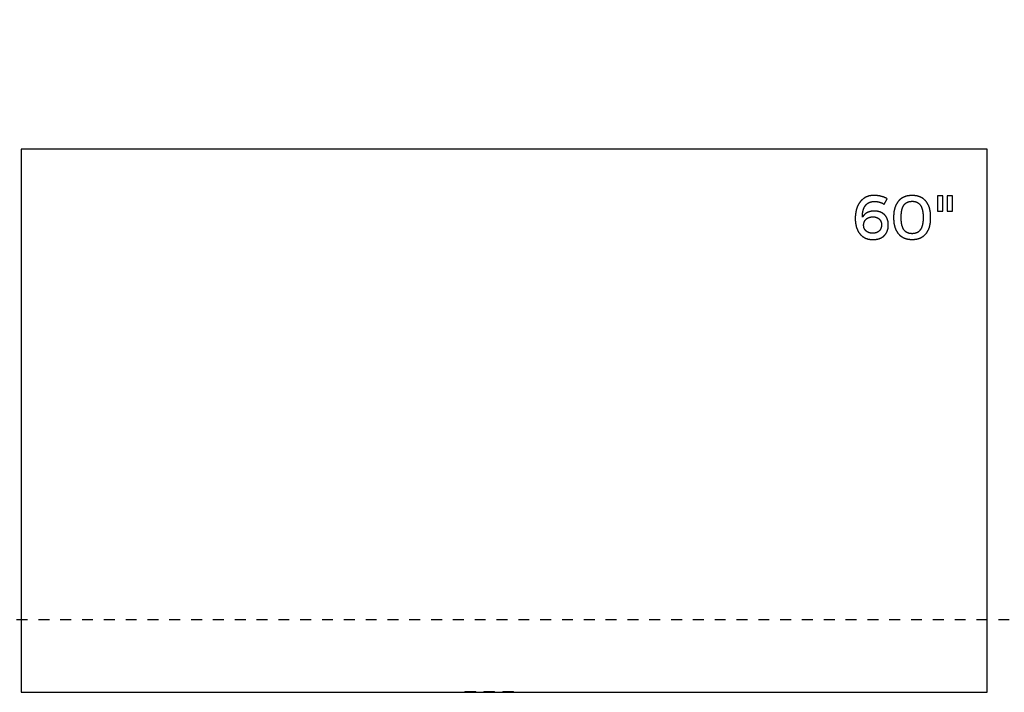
# Model space of a CAD drawing. Extents: x 11880 to 25577, y 6756 to 10446.
# Tile 25 of 87: x 16438 to 17792, y 7676 to 8601. Entities that reach past the tile are written whole.
import ezdxf

# ---------------------------------------------------------------- set-up
doc = ezdxf.new("R2010")
doc.units = 0
doc.header["$MEASUREMENT"] = 0
doc.linetypes.add('HIDDEN', pattern=[30, 15, -15])
doc.layers.add('HAIRLINE', color=178, linetype='CONTINUOUS')
doc.layers.add('HIDDEN', color=178, linetype='HIDDEN')

msp = doc.modelspace()

# ---------------------------------------------------------------- linework, layer by layer
at = {"layer": 'HAIRLINE'}
for points in [[(16440.6, 7675.7), (17768.6, 7675.7), (17768.6, 8422.7), (16440.6, 8422.7)], [(17613.3, 8359.1), (17612.9, 8359.1), (17612.6, 8359.1), (17612.2, 8359.1), (17611.9, 8359.1), (17611.5, 8359.1), (17611.1, 8359.1), (17610.8, 8359), (17610.4, 8359), (17610.1, 8359), (17609.7, 8358.9), (17609.4, 8358.9), (17609, 8358.8), (17608.7, 8358.8), (17608.3, 8358.7), (17608, 8358.6), (17607.7, 8358.6), (17607.3, 8358.5), (17607, 8358.4), (17606.7, 8358.3), (17606.3, 8358.3), (17606, 8358.2), (17605.7, 8358.1), (17605.4, 8358), (17605, 8357.9), (17604.7, 8357.8), (17604.4, 8357.6), (17604.1, 8357.5), (17603.8, 8357.4), (17603.5, 8357.3), (17603.2, 8357.2), (17602.9, 8357), (17602.6, 8356.9), (17602.3, 8356.8), (17602, 8356.6), (17601.7, 8356.5), (17601.4, 8356.3), (17601.1, 8356.2), (17600.8, 8356), (17600.6, 8355.8), (17600.3, 8355.7), (17600, 8355.5), (17599.7, 8355.3), (17599.5, 8355.1), (17599.2, 8355), (17598.9, 8354.8), (17598.7, 8354.6), (17598.4, 8354.4), (17598.2, 8354.2), (17597.9, 8354), (17597.7, 8353.8), (17597.4, 8353.6), (17597.2, 8353.3), (17596.9, 8353.1), (17596.7, 8352.9), (17596.4, 8352.7), (17596.2, 8352.5), (17596, 8352.2), (17595.7, 8352), (17595.5, 8351.8), (17595.3, 8351.5), (17595.1, 8351.3), (17594.9, 8351), (17594.6, 8350.8), (17594.4, 8350.5), (17594.2, 8350.2), (17594, 8350), (17593.8, 8349.7), (17593.6, 8349.4), (17593.4, 8349.2), (17593.2, 8348.9), (17593, 8348.6), (17592.8, 8348.3), (17592.7, 8348), (17592.5, 8347.7), (17592.3, 8347.4), (17592.1, 8347.2), (17591.9, 8346.8), (17591.8, 8346.5), (17591.6, 8346.2), (17591.4, 8345.9), (17591.3, 8345.6), (17591.1, 8345.3), (17591, 8345), (17590.8, 8344.7), (17590.7, 8344.3), (17590.5, 8344), (17590.4, 8343.7), (17590.2, 8343.3), (17590.1, 8343), (17590, 8342.6), (17589.8, 8342.3), (17589.7, 8341.9), (17589.6, 8341.6), (17589.5, 8341.2), (17589.4, 8340.9), (17589.2, 8340.5), (17589.1, 8340.2), (17589, 8339.8), (17588.9, 8339.4), (17588.8, 8339.1), (17588.7, 8338.7), (17588.6, 8338.3), (17588.6, 8337.9), (17588.5, 8337.5), (17588.4, 8337.1), (17588.3, 8336.8), (17588.2, 8336.4), (17588.2, 8336), (17588.1, 8335.6), (17588, 8335.2), (17588, 8334.8), (17587.9, 8334.4), (17587.8, 8334), (17587.8, 8333.5), (17587.7, 8333.1), (17587.7, 8332.7), (17587.7, 8332.3), (17587.6, 8331.9), (17587.6, 8331.5), (17587.6, 8331), (17587.5, 8330.6), (17587.5, 8330.2), (17587.5, 8329.7), (17587.5, 8329.3), (17587.5, 8328.9), (17587.4, 8328.4), (17587.4, 8328), (17587.4, 8327.5), (17587.4, 8327.1), (17587.4, 8326.7), (17587.4, 8326.2), (17587.5, 8325.8), (17587.5, 8325.4), (17587.5, 8325), (17587.5, 8324.6), (17587.5, 8324.2), (17587.6, 8323.7), (17587.6, 8323.3), (17587.6, 8322.9), (17587.7, 8322.5), (17587.7, 8322.1), (17587.8, 8321.8), (17587.8, 8321.4), (17587.9, 8321), (17587.9, 8320.6), (17588, 8320.2), (17588, 8319.8), (17588.1, 8319.5), (17588.2, 8319.1), (17588.2, 8318.7), (17588.3, 8318.3), (17588.4, 8318), (17588.5, 8317.6), (17588.6, 8317.3), (17588.6, 8316.9), (17588.7, 8316.6), (17588.8, 8316.2), (17588.9, 8315.9), (17589, 8315.5), (17589.1, 8315.2), (17589.2, 8314.8), (17589.3, 8314.5), (17589.4, 8314.2), (17589.6, 8313.9), (17589.7, 8313.5), (17589.8, 8313.2), (17589.9, 8312.9), (17590, 8312.6), (17590.2, 8312.3), (17590.3, 8312), (17590.4, 8311.6), (17590.6, 8311.3), (17590.7, 8311), (17590.9, 8310.8), (17591, 8310.5), (17591.2, 8310.2), (17591.3, 8309.9), (17591.5, 8309.6), (17591.6, 8309.3), (17591.8, 8309), (17592, 8308.8), (17592.1, 8308.5), (17592.3, 8308.2), (17592.5, 8308), (17592.6, 8307.7), (17592.8, 8307.5), (17593, 8307.2), (17593.2, 8307), (17593.4, 8306.7), (17593.6, 8306.5), (17593.8, 8306.2), (17594, 8306), (17594.2, 8305.8), (17594.4, 8305.5), (17594.6, 8305.3), (17594.8, 8305.1), (17595, 8304.9), (17595.2, 8304.6), (17595.4, 8304.4), (17595.6, 8304.2), (17595.8, 8304), (17596.1, 8303.8), (17596.3, 8303.6), (17596.5, 8303.4), (17596.8, 8303.2), (17597, 8303), (17597.2, 8302.9), (17597.5, 8302.7), (17597.7, 8302.5), (17598, 8302.3), (17598.2, 8302.2), (17598.4, 8302), (17598.7, 8301.8), (17599, 8301.7), (17599.2, 8301.5), (17599.5, 8301.4), (17599.7, 8301.2), (17600, 8301.1), (17600.3, 8300.9), (17600.5, 8300.8), (17600.8, 8300.6), (17601.1, 8300.5), (17601.4, 8300.4), (17601.6, 8300.3), (17601.9, 8300.1), (17602.2, 8300), (17602.5, 8299.9), (17602.8, 8299.8), (17603.1, 8299.7), (17603.4, 8299.6), (17603.7, 8299.5), (17604, 8299.4), (17604.3, 8299.3), (17604.6, 8299.2), (17604.9, 8299.1), (17605.2, 8299.1), (17605.5, 8299), (17605.8, 8298.9), (17606.1, 8298.9), (17606.5, 8298.8), (17606.8, 8298.7), (17607.1, 8298.7), (17607.4, 8298.6), (17607.8, 8298.6), (17608.1, 8298.5), (17608.4, 8298.5), (17608.8, 8298.4), (17609.1, 8298.4), (17609.4, 8298.4), (17609.8, 8298.4), (17610.1, 8298.3), (17610.5, 8298.3), (17610.8, 8298.3), (17611.2, 8298.3), (17611.5, 8298.3), (17611.9, 8298.3), (17612.2, 8298.3), (17612.5, 8298.3), (17612.8, 8298.3), (17613, 8298.3), (17613.3, 8298.3), (17613.6, 8298.3), (17613.9, 8298.4), (17614.2, 8298.4), (17614.5, 8298.4), (17614.8, 8298.4), (17615.1, 8298.5), (17615.3, 8298.5), (17615.6, 8298.5), (17615.9, 8298.6), (17616.2, 8298.6), (17616.4, 8298.6), (17616.7, 8298.7), (17617, 8298.7), (17617.2, 8298.8), (17617.5, 8298.8), (17617.8, 8298.9), (17618, 8299), (17618.3, 8299), (17618.6, 8299.1), (17618.8, 8299.2), (17619.1, 8299.2), (17619.3, 8299.3), (17619.6, 8299.4), (17619.8, 8299.4), (17620.1, 8299.5), (17620.3, 8299.6), (17620.5, 8299.7), (17620.8, 8299.8), (17621, 8299.9), (17621.3, 8300), (17621.5, 8300.1), (17621.7, 8300.2), (17622, 8300.3), (17622.2, 8300.4), (17622.4, 8300.5), (17622.6, 8300.6), (17622.9, 8300.7), (17623.1, 8300.8), (17623.3, 8300.9), (17623.5, 8301), (17623.7, 8301.1), (17623.9, 8301.3), (17624.1, 8301.4), (17624.4, 8301.5), (17624.6, 8301.6), (17624.8, 8301.8), (17625, 8301.9), (17625.2, 8302), (17625.4, 8302.2), (17625.6, 8302.3), (17625.7, 8302.5), (17625.9, 8302.6), (17626.1, 8302.8), (17626.3, 8302.9), (17626.5, 8303.1), (17626.7, 8303.2), (17626.8, 8303.4), (17627, 8303.5), (17627.2, 8303.7), (17627.4, 8303.9), (17627.5, 8304), (17627.7, 8304.2), (17627.9, 8304.4), (17628, 8304.5), (17628.2, 8304.7), (17628.3, 8304.9), (17628.5, 8305.1), (17628.6, 8305.3), (17628.8, 8305.4), (17628.9, 8305.6), (17629.1, 8305.8), (17629.2, 8306), (17629.4, 8306.2), (17629.5, 8306.4), (17629.6, 8306.6), (17629.8, 8306.8), (17629.9, 8307), (17630, 8307.2), (17630.2, 8307.4), (17630.3, 8307.6), (17630.4, 8307.8), (17630.5, 8308), (17630.6, 8308.3), (17630.7, 8308.5), (17630.9, 8308.7), (17631, 8308.9), (17631.1, 8309.1), (17631.2, 8309.4), (17631.3, 8309.6), (17631.4, 8309.8), (17631.4, 8310), (17631.5, 8310.3), (17631.6, 8310.5), (17631.7, 8310.7), (17631.8, 8311), (17631.9, 8311.2), (17632, 8311.5), (17632, 8311.7), (17632.1, 8312), (17632.2, 8312.2), (17632.2, 8312.5), (17632.3, 8312.7), (17632.4, 8313), (17632.4, 8313.2), (17632.5, 8313.5), (17632.5, 8313.7), (17632.6, 8314), (17632.6, 8314.3), (17632.7, 8314.5), (17632.7, 8314.8), (17632.7, 8315.1), (17632.8, 8315.3), (17632.8, 8315.6), (17632.8, 8315.9), (17632.9, 8316.2), (17632.9, 8316.4), (17632.9, 8316.7), (17632.9, 8317), (17632.9, 8317.3), (17632.9, 8317.6), (17632.9, 8317.9), (17632.9, 8318.1), (17632.9, 8318.4), (17632.9, 8318.7), (17632.9, 8319), (17632.9, 8319.2), (17632.9, 8319.5), (17632.9, 8319.8), (17632.9, 8320), (17632.9, 8320.3), (17632.9, 8320.6), (17632.8, 8320.8), (17632.8, 8321.1), (17632.8, 8321.3), (17632.8, 8321.6), (17632.7, 8321.9), (17632.7, 8322.1), (17632.7, 8322.4), (17632.6, 8322.6), (17632.6, 8322.8), (17632.5, 8323.1), (17632.5, 8323.3), (17632.4, 8323.6), (17632.4, 8323.8), (17632.3, 8324.1), (17632.3, 8324.3), (17632.2, 8324.5), (17632.1, 8324.8), (17632.1, 8325), (17632, 8325.2), (17631.9, 8325.4), (17631.9, 8325.7), (17631.8, 8325.9), (17631.7, 8326.1), (17631.6, 8326.3), (17631.5, 8326.6), (17631.5, 8326.8), (17631.4, 8327), (17631.3, 8327.2), (17631.2, 8327.4), (17631.1, 8327.6), (17631, 8327.8), (17630.9, 8328), (17630.8, 8328.2), (17630.7, 8328.4), (17630.6, 8328.6), (17630.5, 8328.8), (17630.4, 8329), (17630.2, 8329.2), (17630.1, 8329.4), (17630, 8329.6), (17629.9, 8329.8), (17629.8, 8330), (17629.6, 8330.2), (17629.5, 8330.3), (17629.4, 8330.5), (17629.3, 8330.7), (17629.1, 8330.9), (17629, 8331), (17628.8, 8331.2), (17628.7, 8331.4), (17628.6, 8331.6), (17628.4, 8331.7), (17628.3, 8331.9), (17628.1, 8332), (17628, 8332.2), (17627.8, 8332.4), (17627.6, 8332.5), (17627.5, 8332.7), (17627.3, 8332.8), (17627.2, 8333), (17627, 8333.1), (17626.8, 8333.3), (17626.7, 8333.4), (17626.5, 8333.5), (17626.3, 8333.7), (17626.1, 8333.8), (17626, 8333.9), (17625.8, 8334.1), (17625.6, 8334.2), (17625.4, 8334.3), (17625.2, 8334.5), (17625, 8334.6), (17624.8, 8334.7), (17624.7, 8334.8), (17624.5, 8334.9), (17624.3, 8335), (17624.1, 8335.1), (17623.9, 8335.3), (17623.7, 8335.4), (17623.5, 8335.5), (17623.2, 8335.6), (17623, 8335.7), (17622.8, 8335.8), (17622.6, 8335.9), (17622.4, 8335.9), (17622.2, 8336), (17622, 8336.1), (17621.7, 8336.2), (17621.5, 8336.3), (17621.3, 8336.4), (17621.1, 8336.4), (17620.8, 8336.5), (17620.6, 8336.6), (17620.4, 8336.7), (17620.1, 8336.7), (17619.9, 8336.8), (17619.7, 8336.8), (17619.4, 8336.9), (17619.2, 8337), (17618.9, 8337), (17618.7, 8337.1), (17618.4, 8337.1), (17618.2, 8337.2), (17617.9, 8337.2), (17617.7, 8337.2), (17617.4, 8337.3), (17617.2, 8337.3), (17616.9, 8337.4), (17616.7, 8337.4), (17616.4, 8337.4), (17616.1, 8337.4), (17615.9, 8337.5), (17615.6, 8337.5), (17615.3, 8337.5), (17615, 8337.5), (17614.8, 8337.5), (17614.5, 8337.5), (17614.2, 8337.5), (17613.9, 8337.5), (17613.7, 8337.5), (17613.3, 8337.5), (17613, 8337.5), (17612.6, 8337.5), (17612.3, 8337.5), (17611.9, 8337.5), (17611.6, 8337.5), (17611.3, 8337.4), (17610.9, 8337.4), (17610.6, 8337.4), (17610.3, 8337.3), (17609.9, 8337.3), (17609.6, 8337.2), (17609.3, 8337.2), (17609, 8337.1), (17608.7, 8337.1), (17608.4, 8337), (17608.1, 8336.9), (17607.8, 8336.9), (17607.5, 8336.8), (17607.2, 8336.7), (17606.9, 8336.6), (17606.6, 8336.5), (17606.3, 8336.4), (17606, 8336.3), (17605.7, 8336.2), (17605.4, 8336.1), (17605.2, 8336), (17604.9, 8335.9), (17604.6, 8335.8), (17604.4, 8335.7), (17604.1, 8335.5), (17603.8, 8335.4), (17603.6, 8335.3), (17603.3, 8335.1), (17603.1, 8335), (17602.8, 8334.8), (17602.6, 8334.7), (17602.3, 8334.5), (17602.1, 8334.4), (17601.9, 8334.2), (17601.6, 8334), (17601.4, 8333.9), (17601.2, 8333.7), (17601, 8333.5), (17600.8, 8333.3), (17600.5, 8333.1), (17600.3, 8332.9), (17600.1, 8332.7), (17599.9, 8332.5), (17599.7, 8332.3), (17599.5, 8332.1), (17599.3, 8331.9), (17599.1, 8331.7), (17599, 8331.5), (17598.8, 8331.3), (17598.6, 8331), (17598.4, 8330.8), (17598.2, 8330.6), (17598.1, 8330.3), (17597.9, 8330.1), (17597.8, 8329.8), (17597.6, 8329.6), (17597.4, 8329.3), (17597.3, 8329.1), (17597.3, 8329.4), (17597.3, 8329.7), (17597.3, 8330), (17597.3, 8330.3), (17597.3, 8330.6), (17597.3, 8330.9), (17597.3, 8331.1), (17597.3, 8331.4), (17597.3, 8331.7), (17597.3, 8332), (17597.3, 8332.3), (17597.3, 8332.6), (17597.4, 8332.9), (17597.4, 8333.2), (17597.4, 8333.4), (17597.4, 8333.7), (17597.5, 8334), (17597.5, 8334.3), (17597.5, 8334.5), (17597.6, 8334.8), (17597.6, 8335.1), (17597.6, 8335.3), (17597.7, 8335.6), (17597.7, 8335.9), (17597.8, 8336.1), (17597.8, 8336.4), (17597.8, 8336.6), (17597.9, 8336.9), (17597.9, 8337.2), (17598, 8337.4), (17598.1, 8337.7), (17598.1, 8337.9), (17598.2, 8338.2), (17598.2, 8338.4), (17598.3, 8338.6), (17598.4, 8338.9), (17598.4, 8339.1), (17598.5, 8339.4), (17598.6, 8339.6), (17598.7, 8339.8), (17598.7, 8340.1), (17598.8, 8340.3), (17598.9, 8340.5), (17599, 8340.7), (17599.1, 8341), (17599.2, 8341.2), (17599.3, 8341.4), (17599.4, 8341.6), (17599.5, 8341.8), (17599.5, 8342), (17599.6, 8342.2), (17599.8, 8342.5), (17599.9, 8342.7), (17600, 8342.9), (17600.1, 8343.1), (17600.2, 8343.3), (17600.3, 8343.5), (17600.4, 8343.6), (17600.5, 8343.8), (17600.6, 8344), (17600.8, 8344.2), (17600.9, 8344.4), (17601, 8344.6), (17601.1, 8344.8), (17601.3, 8344.9), (17601.4, 8345.1), (17601.5, 8345.3), (17601.7, 8345.5), (17601.8, 8345.6), (17602, 8345.8), (17602.1, 8345.9), (17602.3, 8346.1), (17602.4, 8346.3), (17602.6, 8346.4), (17602.7, 8346.6), (17602.9, 8346.7), (17603, 8346.9), (17603.2, 8347), (17603.3, 8347.2), (17603.5, 8347.3), (17603.7, 8347.4), (17603.8, 8347.6), (17604, 8347.7), (17604.2, 8347.8), (17604.4, 8348), (17604.5, 8348.1), (17604.7, 8348.2), (17604.9, 8348.3), (17605.1, 8348.4), (17605.3, 8348.6), (17605.5, 8348.7), (17605.6, 8348.8), (17605.8, 8348.9), (17606, 8349), (17606.2, 8349.1), (17606.4, 8349.2), (17606.6, 8349.3), (17606.8, 8349.4), (17607, 8349.5), (17607.2, 8349.5), (17607.5, 8349.6), (17607.7, 8349.7), (17607.9, 8349.8), (17608.1, 8349.9), (17608.3, 8349.9), (17608.5, 8350), (17608.8, 8350.1), (17609, 8350.1), (17609.2, 8350.2), (17609.5, 8350.2), (17609.7, 8350.3), (17609.9, 8350.3), (17610.2, 8350.4), (17610.4, 8350.4), (17610.6, 8350.5), (17610.9, 8350.5), (17611.1, 8350.6), (17611.4, 8350.6), (17611.6, 8350.6), (17611.9, 8350.6), (17612.1, 8350.7), (17612.4, 8350.7), (17612.7, 8350.7), (17612.9, 8350.7), (17613.2, 8350.7), (17613.5, 8350.7), (17613.7, 8350.7), (17614, 8350.7), (17614.4, 8350.7), (17614.9, 8350.7), (17615.3, 8350.7), (17615.7, 8350.7), (17616.2, 8350.6), (17616.6, 8350.6), (17617, 8350.6), (17617.5, 8350.5), (17617.9, 8350.4), (17618.4, 8350.4), (17618.8, 8350.3), (17619.2, 8350.2), (17619.7, 8350.1), (17620.1, 8350), (17620.5, 8349.9), (17621, 8349.8), (17621.4, 8349.6), (17621.8, 8349.5), (17622.2, 8349.4), (17622.7, 8349.2), (17623.1, 8349.1), (17623.5, 8348.9), (17623.9, 8348.7), (17624.1, 8348.7), (17624.3, 8348.6), (17624.5, 8348.5), (17624.7, 8348.4), (17624.9, 8348.3), (17625.1, 8348.2), (17625.3, 8348.1), (17625.5, 8348), (17625.7, 8347.9), (17625.8, 8347.8), (17626, 8347.7), (17626.2, 8347.6), (17626.4, 8347.5), (17626.6, 8347.4), (17626.8, 8347.3), (17626.9, 8347.2), (17627.1, 8347.1), (17627.3, 8347), (17631.2, 8354.6), (17631, 8354.7), (17630.8, 8354.9), (17630.5, 8355), (17630.3, 8355.1), (17630, 8355.2), (17629.8, 8355.4), (17629.6, 8355.5), (17629.3, 8355.6), (17629.1, 8355.7), (17628.8, 8355.8), (17628.5, 8355.9), (17628.3, 8356), (17628, 8356.2), (17627.7, 8356.3), (17627.5, 8356.4), (17627.2, 8356.5), (17626.9, 8356.6), (17626.7, 8356.7), (17626.4, 8356.8), (17626.1, 8356.9), (17625.8, 8357), (17625.5, 8357.1), (17625.3, 8357.2), (17625, 8357.2), (17624.7, 8357.3), (17624.4, 8357.4), (17624.1, 8357.5), (17623.8, 8357.6), (17623.5, 8357.7), (17623.2, 8357.8), (17623, 8357.8), (17622.7, 8357.9), (17622.4, 8358), (17622.1, 8358), (17621.8, 8358.1), (17621.5, 8358.2), (17621.2, 8358.3), (17620.9, 8358.3), (17620.6, 8358.4), (17620.3, 8358.4), (17620, 8358.5), (17619.7, 8358.5), (17619.4, 8358.6), (17619.1, 8358.6), (17618.8, 8358.7), (17618.5, 8358.7), (17618.2, 8358.8), (17617.9, 8358.8), (17617.6, 8358.9), (17617.3, 8358.9), (17617, 8358.9), (17616.8, 8359), (17616.5, 8359), (17616.2, 8359), (17615.9, 8359), (17615.6, 8359.1), (17615.3, 8359.1), (17615, 8359.1), (17614.7, 8359.1), (17614.4, 8359.1), (17614.2, 8359.1), (17613.9, 8359.1), (17613.6, 8359.1)], [(17665.7, 8359), (17665.3, 8359), (17664.9, 8359), (17664.5, 8359), (17664.2, 8358.9), (17663.8, 8358.9), (17663.4, 8358.9), (17663.1, 8358.9), (17662.7, 8358.9), (17662.3, 8358.8), (17662, 8358.8), (17661.6, 8358.7), (17661.3, 8358.7), (17660.9, 8358.6), (17660.6, 8358.6), (17660.2, 8358.5), (17659.9, 8358.5), (17659.5, 8358.4), (17659.2, 8358.3), (17658.9, 8358.3), (17658.5, 8358.2), (17658.2, 8358.1), (17657.9, 8358), (17657.5, 8357.9), (17657.2, 8357.9), (17656.9, 8357.8), (17656.6, 8357.7), (17656.3, 8357.6), (17656, 8357.4), (17655.7, 8357.3), (17655.4, 8357.2), (17655.1, 8357.1), (17654.8, 8357), (17654.5, 8356.9), (17654.2, 8356.7), (17653.9, 8356.6), (17653.6, 8356.5), (17653.3, 8356.3), (17653, 8356.2), (17652.7, 8356), (17652.5, 8355.9), (17652.2, 8355.7), (17651.9, 8355.6), (17651.7, 8355.4), (17651.4, 8355.2), (17651.1, 8355.1), (17650.9, 8354.9), (17650.6, 8354.7), (17650.4, 8354.5), (17650.1, 8354.3), (17649.9, 8354.2), (17649.6, 8354), (17649.4, 8353.8), (17649.2, 8353.6), (17648.9, 8353.4), (17648.7, 8353.2), (17648.5, 8353), (17648.2, 8352.7), (17648, 8352.5), (17647.8, 8352.3), (17647.6, 8352.1), (17647.4, 8351.9), (17647.2, 8351.6), (17647, 8351.4), (17646.7, 8351.1), (17646.5, 8350.9), (17646.3, 8350.7), (17646.2, 8350.4), (17646, 8350.2), (17645.8, 8349.9), (17645.6, 8349.6), (17645.4, 8349.4), (17645.2, 8349.1), (17645, 8348.8), (17644.9, 8348.6), (17644.7, 8348.3), (17644.5, 8348), (17644.4, 8347.7), (17644.2, 8347.4), (17644, 8347.1), (17643.9, 8346.8), (17643.7, 8346.5), (17643.6, 8346.2), (17643.4, 8345.9), (17643.3, 8345.6), (17643.2, 8345.3), (17643, 8345), (17642.9, 8344.7), (17642.8, 8344.4), (17642.6, 8344), (17642.5, 8343.7), (17642.4, 8343.4), (17642.3, 8343), (17642.2, 8342.7), (17642, 8342.4), (17641.9, 8342), (17641.8, 8341.7), (17641.7, 8341.3), (17641.6, 8340.9), (17641.5, 8340.6), (17641.4, 8340.2), (17641.3, 8339.9), (17641.3, 8339.5), (17641.2, 8339.1), (17641.1, 8338.7), (17641, 8338.4), (17640.9, 8338), (17640.9, 8337.6), (17640.8, 8337.2), (17640.7, 8336.8), (17640.7, 8336.4), (17640.6, 8336), (17640.6, 8335.6), (17640.5, 8335.2), (17640.5, 8334.8), (17640.4, 8334.4), (17640.4, 8334), (17640.3, 8333.5), (17640.3, 8333.1), (17640.3, 8332.7), (17640.3, 8332.3), (17640.2, 8331.8), (17640.2, 8331.4), (17640.2, 8331), (17640.2, 8330.5), (17640.2, 8330.1), (17640.2, 8329.6), (17640.2, 8329.2), (17640.1, 8328.7), (17640.2, 8328.3), (17640.2, 8327.8), (17640.2, 8327.4), (17640.2, 8326.9), (17640.2, 8326.5), (17640.2, 8326), (17640.2, 8325.6), (17640.3, 8325.2), (17640.3, 8324.7), (17640.3, 8324.3), (17640.3, 8323.9), (17640.4, 8323.5), (17640.4, 8323.1), (17640.5, 8322.6), (17640.5, 8322.2), (17640.6, 8321.8), (17640.6, 8321.4), (17640.7, 8321), (17640.7, 8320.6), (17640.8, 8320.2), (17640.9, 8319.9), (17640.9, 8319.5), (17641, 8319.1), (17641.1, 8318.7), (17641.2, 8318.3), (17641.3, 8318), (17641.3, 8317.6), (17641.4, 8317.2), (17641.5, 8316.9), (17641.6, 8316.5), (17641.7, 8316.1), (17641.8, 8315.8), (17641.9, 8315.4), (17642, 8315.1), (17642.2, 8314.7), (17642.3, 8314.4), (17642.4, 8314.1), (17642.5, 8313.7), (17642.6, 8313.4), (17642.8, 8313.1), (17642.9, 8312.8), (17643, 8312.4), (17643.2, 8312.1), (17643.3, 8311.8), (17643.4, 8311.5), (17643.6, 8311.2), (17643.7, 8310.9), (17643.9, 8310.6), (17644, 8310.3), (17644.2, 8310), (17644.4, 8309.7), (17644.5, 8309.4), (17644.7, 8309.2), (17644.9, 8308.9), (17645, 8308.6), (17645.2, 8308.3), (17645.4, 8308.1), (17645.6, 8307.8), (17645.8, 8307.5), (17646, 8307.3), (17646.2, 8307), (17646.3, 8306.8), (17646.5, 8306.5), (17646.7, 8306.3), (17647, 8306.1), (17647.2, 8305.8), (17647.4, 8305.6), (17647.6, 8305.4), (17647.8, 8305.1), (17648, 8304.9), (17648.2, 8304.7), (17648.5, 8304.5), (17648.7, 8304.3), (17648.9, 8304.1), (17649.2, 8303.9), (17649.4, 8303.7), (17649.6, 8303.5), (17649.9, 8303.3), (17650.1, 8303.1), (17650.4, 8302.9), (17650.6, 8302.7), (17650.9, 8302.5), (17651.1, 8302.4), (17651.4, 8302.2), (17651.7, 8302), (17651.9, 8301.9), (17652.2, 8301.7), (17652.5, 8301.6), (17652.7, 8301.4), (17653, 8301.3), (17653.3, 8301.1), (17653.6, 8301), (17653.9, 8300.8), (17654.2, 8300.7), (17654.5, 8300.6), (17654.8, 8300.5), (17655.1, 8300.3), (17655.4, 8300.2), (17655.7, 8300.1), (17656, 8300), (17656.3, 8299.9), (17656.6, 8299.8), (17656.9, 8299.7), (17657.2, 8299.6), (17657.5, 8299.5), (17657.9, 8299.4), (17658.2, 8299.3), (17658.5, 8299.2), (17658.9, 8299.2), (17659.2, 8299.1), (17659.5, 8299), (17659.9, 8299), (17660.2, 8298.9), (17660.6, 8298.8), (17660.9, 8298.8), (17661.3, 8298.7), (17661.6, 8298.7), (17662, 8298.7), (17662.3, 8298.6), (17662.7, 8298.6), (17663.1, 8298.6), (17663.4, 8298.5), (17663.8, 8298.5), (17664.2, 8298.5), (17664.5, 8298.5), (17664.9, 8298.5), (17665.3, 8298.5), (17665.7, 8298.5), (17666.1, 8298.5), (17666.5, 8298.5), (17666.8, 8298.5), (17667.2, 8298.5), (17667.6, 8298.5), (17667.9, 8298.5), (17668.3, 8298.6), (17668.7, 8298.6), (17669, 8298.6), (17669.4, 8298.7), (17669.7, 8298.7), (17670.1, 8298.7), (17670.5, 8298.8), (17670.8, 8298.8), (17671.1, 8298.9), (17671.5, 8299), (17671.8, 8299), (17672.2, 8299.1), (17672.5, 8299.2), (17672.8, 8299.2), (17673.2, 8299.3), (17673.5, 8299.4), (17673.8, 8299.5), (17674.1, 8299.6), (17674.4, 8299.7), (17674.8, 8299.8), (17675.1, 8299.9), (17675.4, 8300), (17675.7, 8300.1), (17676, 8300.2), (17676.3, 8300.3), (17676.6, 8300.5), (17676.9, 8300.6), (17677.2, 8300.7), (17677.4, 8300.8), (17677.7, 8301), (17678, 8301.1), (17678.3, 8301.3), (17678.6, 8301.4), (17678.9, 8301.6), (17679.1, 8301.7), (17679.4, 8301.9), (17679.7, 8302), (17679.9, 8302.2), (17680.2, 8302.4), (17680.4, 8302.5), (17680.7, 8302.7), (17680.9, 8302.9), (17681.2, 8303.1), (17681.4, 8303.3), (17681.7, 8303.5), (17681.9, 8303.7), (17682.2, 8303.9), (17682.4, 8304.1), (17682.6, 8304.3), (17682.8, 8304.5), (17683.1, 8304.7), (17683.3, 8304.9), (17683.5, 8305.1), (17683.7, 8305.4), (17683.9, 8305.6), (17684.1, 8305.8), (17684.4, 8306.1), (17684.6, 8306.3), (17684.8, 8306.5), (17685, 8306.8), (17685.2, 8307), (17685.3, 8307.3), (17685.5, 8307.5), (17685.7, 8307.8), (17685.9, 8308.1), (17686.1, 8308.3), (17686.3, 8308.6), (17686.4, 8308.9), (17686.6, 8309.2), (17686.8, 8309.4), (17686.9, 8309.7), (17687.1, 8310), (17687.3, 8310.3), (17687.4, 8310.6), (17687.6, 8310.9), (17687.7, 8311.2), (17687.9, 8311.5), (17688, 8311.8), (17688.1, 8312.1), (17688.3, 8312.4), (17688.4, 8312.8), (17688.5, 8313.1), (17688.7, 8313.4), (17688.8, 8313.7), (17688.9, 8314.1), (17689, 8314.4), (17689.1, 8314.7), (17689.3, 8315.1), (17689.4, 8315.4), (17689.5, 8315.8), (17689.6, 8316.1), (17689.7, 8316.5), (17689.8, 8316.9), (17689.9, 8317.2), (17690, 8317.6), (17690, 8318), (17690.1, 8318.3), (17690.2, 8318.7), (17690.3, 8319.1), (17690.4, 8319.5), (17690.4, 8319.9), (17690.5, 8320.2), (17690.6, 8320.6), (17690.6, 8321), (17690.7, 8321.4), (17690.7, 8321.8), (17690.8, 8322.2), (17690.8, 8322.6), (17690.9, 8323.1), (17690.9, 8323.5), (17690.9, 8323.9), (17691, 8324.3), (17691, 8324.7), (17691, 8325.2), (17691.1, 8325.6), (17691.1, 8326), (17691.1, 8326.5), (17691.1, 8326.9), (17691.1, 8327.4), (17691.1, 8327.8), (17691.1, 8328.3), (17691.1, 8328.7), (17691.1, 8329.2), (17691.1, 8329.6), (17691.1, 8330.1), (17691.1, 8330.5), (17691.1, 8331), (17691.1, 8331.4), (17691.1, 8331.8), (17691, 8332.3), (17691, 8332.7), (17691, 8333.1), (17690.9, 8333.5), (17690.9, 8334), (17690.9, 8334.4), (17690.8, 8334.8), (17690.8, 8335.2), (17690.7, 8335.6), (17690.7, 8336), (17690.6, 8336.4), (17690.6, 8336.8), (17690.5, 8337.2), (17690.4, 8337.6), (17690.4, 8338), (17690.3, 8338.4), (17690.2, 8338.7), (17690.1, 8339.1), (17690, 8339.5), (17690, 8339.9), (17689.9, 8340.2), (17689.8, 8340.6), (17689.7, 8340.9), (17689.6, 8341.3), (17689.5, 8341.7), (17689.4, 8342), (17689.3, 8342.4), (17689.1, 8342.7), (17689, 8343), (17688.9, 8343.4), (17688.8, 8343.7), (17688.7, 8344), (17688.5, 8344.4), (17688.4, 8344.7), (17688.3, 8345), (17688.1, 8345.3), (17688, 8345.6), (17687.9, 8345.9), (17687.7, 8346.2), (17687.6, 8346.5), (17687.4, 8346.8), (17687.3, 8347.1), (17687.1, 8347.4), (17686.9, 8347.7), (17686.8, 8348), (17686.6, 8348.3), (17686.4, 8348.6), (17686.3, 8348.8), (17686.1, 8349.1), (17685.9, 8349.4), (17685.7, 8349.6), (17685.5, 8349.9), (17685.3, 8350.2), (17685.2, 8350.4), (17685, 8350.7), (17684.8, 8350.9), (17684.6, 8351.1), (17684.4, 8351.4), (17684.1, 8351.6), (17683.9, 8351.9), (17683.7, 8352.1), (17683.5, 8352.3), (17683.3, 8352.5), (17683.1, 8352.7), (17682.8, 8353), (17682.6, 8353.2), (17682.4, 8353.4), (17682.2, 8353.6), (17681.9, 8353.8), (17681.7, 8354), (17681.4, 8354.2), (17681.2, 8354.3), (17680.9, 8354.5), (17680.7, 8354.7), (17680.4, 8354.9), (17680.2, 8355.1), (17679.9, 8355.2), (17679.7, 8355.4), (17679.4, 8355.6), (17679.1, 8355.7), (17678.9, 8355.9), (17678.6, 8356), (17678.3, 8356.2), (17678, 8356.3), (17677.7, 8356.5), (17677.4, 8356.6), (17677.2, 8356.7), (17676.9, 8356.9), (17676.6, 8357), (17676.3, 8357.1), (17676, 8357.2), (17675.7, 8357.3), (17675.4, 8357.4), (17675.1, 8357.6), (17674.8, 8357.7), (17674.4, 8357.8), (17674.1, 8357.9), (17673.8, 8357.9), (17673.5, 8358), (17673.2, 8358.1), (17672.8, 8358.2), (17672.5, 8358.3), (17672.2, 8358.3), (17671.8, 8358.4), (17671.5, 8358.5), (17671.1, 8358.5), (17670.8, 8358.6), (17670.5, 8358.6), (17670.1, 8358.7), (17669.7, 8358.7), (17669.4, 8358.8), (17669, 8358.8), (17668.7, 8358.9), (17668.3, 8358.9), (17667.9, 8358.9), (17667.6, 8358.9), (17667.2, 8358.9), (17666.8, 8359), (17666.5, 8359), (17666.1, 8359)], [(17707.9, 8337.6), (17707.9, 8358.7), (17700.4, 8358.7), (17700.4, 8337.6)], [(17721.1, 8337.6), (17721.1, 8358.7), (17713.6, 8358.7), (17713.6, 8337.6)], [(17665.7, 8351), (17665.9, 8351), (17666.2, 8351), (17666.4, 8351), (17666.6, 8351), (17666.8, 8351), (17667.1, 8351), (17667.3, 8350.9), (17667.5, 8350.9), (17667.7, 8350.9), (17668, 8350.9), (17668.2, 8350.8), (17668.4, 8350.8), (17668.6, 8350.8), (17668.8, 8350.8), (17669, 8350.7), (17669.2, 8350.7), (17669.4, 8350.6), (17669.6, 8350.6), (17669.8, 8350.5), (17670, 8350.5), (17670.2, 8350.4), (17670.4, 8350.4), (17670.6, 8350.3), (17670.8, 8350.3), (17671, 8350.2), (17671.2, 8350.1), (17671.4, 8350.1), (17671.6, 8350), (17671.7, 8349.9), (17671.9, 8349.8), (17672.1, 8349.8), (17672.3, 8349.7), (17672.5, 8349.6), (17672.6, 8349.5), (17672.8, 8349.4), (17673, 8349.3), (17673.1, 8349.2), (17673.3, 8349.1), (17673.5, 8349), (17673.6, 8348.9), (17673.8, 8348.8), (17674, 8348.7), (17674.1, 8348.6), (17674.3, 8348.5), (17674.4, 8348.3), (17674.6, 8348.2), (17674.7, 8348.1), (17674.9, 8348), (17675, 8347.8), (17675.2, 8347.7), (17675.3, 8347.6), (17675.4, 8347.4), (17675.6, 8347.3), (17675.7, 8347.2), (17675.9, 8347), (17676, 8346.9), (17676.1, 8346.7), (17676.3, 8346.6), (17676.4, 8346.4), (17676.5, 8346.2), (17676.6, 8346.1), (17676.8, 8345.9), (17676.9, 8345.8), (17677, 8345.6), (17677.1, 8345.4), (17677.2, 8345.2), (17677.3, 8345.1), (17677.5, 8344.9), (17677.6, 8344.7), (17677.7, 8344.5), (17677.8, 8344.3), (17677.9, 8344.1), (17678, 8343.9), (17678.1, 8343.7), (17678.2, 8343.5), (17678.3, 8343.3), (17678.4, 8343.1), (17678.5, 8342.9), (17678.6, 8342.7), (17678.6, 8342.5), (17678.7, 8342.3), (17678.8, 8342), (17678.9, 8341.8), (17679, 8341.6), (17679.1, 8341.4), (17679.1, 8341.1), (17679.2, 8340.9), (17679.3, 8340.6), (17679.4, 8340.4), (17679.4, 8340.2), (17679.5, 8339.9), (17679.6, 8339.7), (17679.6, 8339.4), (17679.7, 8339.2), (17679.8, 8338.9), (17679.8, 8338.6), (17679.9, 8338.4), (17679.9, 8338.1), (17680, 8337.8), (17680.1, 8337.6), (17680.1, 8337.3), (17680.2, 8337), (17680.2, 8336.7), (17680.2, 8336.4), (17680.3, 8336.2), (17680.3, 8335.9), (17680.4, 8335.6), (17680.4, 8335.3), (17680.4, 8335), (17680.5, 8334.7), (17680.5, 8334.4), (17680.5, 8334.1), (17680.6, 8333.7), (17680.6, 8333.4), (17680.6, 8333.1), (17680.6, 8332.8), (17680.7, 8332.5), (17680.7, 8332.1), (17680.7, 8331.5), (17680.7, 8330.8), (17680.8, 8330.1), (17680.8, 8329.4), (17680.8, 8328.7), (17680.8, 8328), (17680.8, 8327.3), (17680.7, 8326.6), (17680.7, 8326), (17680.7, 8325.3), (17680.7, 8325), (17680.6, 8324.7), (17680.6, 8324.3), (17680.6, 8324), (17680.6, 8323.7), (17680.5, 8323.4), (17680.5, 8323.1), (17680.5, 8322.8), (17680.4, 8322.5), (17680.4, 8322.2), (17680.4, 8321.9), (17680.3, 8321.6), (17680.3, 8321.3), (17680.2, 8321), (17680.2, 8320.7), (17680.2, 8320.5), (17680.1, 8320.2), (17680.1, 8319.9), (17680, 8319.6), (17679.9, 8319.4), (17679.9, 8319.1), (17679.8, 8318.8), (17679.8, 8318.6), (17679.7, 8318.3), (17679.6, 8318.1), (17679.6, 8317.8), (17679.5, 8317.6), (17679.4, 8317.3), (17679.4, 8317.1), (17679.3, 8316.8), (17679.2, 8316.6), (17679.1, 8316.4), (17679.1, 8316.1), (17679, 8315.9), (17678.9, 8315.7), (17678.8, 8315.4), (17678.7, 8315.2), (17678.6, 8315), (17678.6, 8314.8), (17678.5, 8314.6), (17678.4, 8314.4), (17678.3, 8314.2), (17678.2, 8314), (17678.1, 8313.7), (17678, 8313.6), (17677.9, 8313.4), (17677.8, 8313.2), (17677.7, 8313), (17677.6, 8312.8), (17677.5, 8312.6), (17677.3, 8312.4), (17677.2, 8312.2), (17677.1, 8312.1), (17677, 8311.9), (17676.9, 8311.7), (17676.8, 8311.5), (17676.6, 8311.4), (17676.5, 8311.2), (17676.4, 8311.1), (17676.3, 8310.9), (17676.1, 8310.7), (17676, 8310.6), (17675.9, 8310.4), (17675.7, 8310.3), (17675.6, 8310.2), (17675.4, 8310), (17675.3, 8309.9), (17675.2, 8309.7), (17675, 8309.6), (17674.9, 8309.5), (17674.7, 8309.4), (17674.6, 8309.2), (17674.4, 8309.1), (17674.3, 8309), (17674.1, 8308.9), (17674, 8308.8), (17673.8, 8308.7), (17673.6, 8308.5), (17673.5, 8308.4), (17673.3, 8308.3), (17673.1, 8308.2), (17673, 8308.1), (17672.8, 8308), (17672.6, 8308), (17672.5, 8307.9), (17672.3, 8307.8), (17672.1, 8307.7), (17671.9, 8307.6), (17671.7, 8307.5), (17671.6, 8307.5), (17671.4, 8307.4), (17671.2, 8307.3), (17671, 8307.3), (17670.8, 8307.2), (17670.6, 8307.1), (17670.4, 8307.1), (17670.2, 8307), (17670, 8307), (17669.8, 8306.9), (17669.6, 8306.9), (17669.4, 8306.8), (17669.2, 8306.8), (17669, 8306.7), (17668.8, 8306.7), (17668.6, 8306.7), (17668.4, 8306.6), (17668.2, 8306.6), (17668, 8306.6), (17667.7, 8306.5), (17667.5, 8306.5), (17667.3, 8306.5), (17667.1, 8306.5), (17666.8, 8306.5), (17666.6, 8306.5), (17666.4, 8306.4), (17666.2, 8306.4), (17665.9, 8306.4), (17665.7, 8306.4), (17665.5, 8306.4), (17665.2, 8306.4), (17665, 8306.4), (17664.8, 8306.5), (17664.5, 8306.5), (17664.3, 8306.5), (17664.1, 8306.5), (17663.9, 8306.5), (17663.6, 8306.5), (17663.4, 8306.6), (17663.2, 8306.6), (17663, 8306.6), (17662.8, 8306.7), (17662.6, 8306.7), (17662.3, 8306.7), (17662.1, 8306.8), (17661.9, 8306.8), (17661.7, 8306.9), (17661.5, 8306.9), (17661.3, 8307), (17661.1, 8307), (17660.9, 8307.1), (17660.7, 8307.1), (17660.5, 8307.2), (17660.3, 8307.3), (17660.2, 8307.3), (17660, 8307.4), (17659.8, 8307.5), (17659.6, 8307.5), (17659.4, 8307.6), (17659.2, 8307.7), (17659.1, 8307.8), (17658.9, 8307.9), (17658.7, 8308), (17658.5, 8308), (17658.4, 8308.1), (17658.2, 8308.2), (17658, 8308.3), (17657.9, 8308.4), (17657.7, 8308.5), (17657.5, 8308.7), (17657.4, 8308.8), (17657.2, 8308.9), (17657.1, 8309), (17656.9, 8309.1), (17656.7, 8309.2), (17656.6, 8309.4), (17656.4, 8309.5), (17656.3, 8309.6), (17656.2, 8309.7), (17656, 8309.9), (17655.9, 8310), (17655.7, 8310.2), (17655.6, 8310.3), (17655.5, 8310.4), (17655.3, 8310.6), (17655.2, 8310.7), (17655.1, 8310.9), (17654.9, 8311.1), (17654.8, 8311.2), (17654.7, 8311.4), (17654.6, 8311.5), (17654.4, 8311.7), (17654.3, 8311.9), (17654.2, 8312.1), (17654.1, 8312.2), (17654, 8312.4), (17653.9, 8312.6), (17653.7, 8312.8), (17653.6, 8313), (17653.5, 8313.2), (17653.4, 8313.4), (17653.3, 8313.6), (17653.2, 8313.7), (17653.1, 8314), (17653, 8314.2), (17652.9, 8314.4), (17652.8, 8314.6), (17652.7, 8314.8), (17652.7, 8315), (17652.6, 8315.2), (17652.5, 8315.4), (17652.4, 8315.7), (17652.3, 8315.9), (17652.2, 8316.1), (17652.2, 8316.4), (17652.1, 8316.6), (17652, 8316.8), (17651.9, 8317.1), (17651.9, 8317.3), (17651.8, 8317.6), (17651.7, 8317.8), (17651.7, 8318.1), (17651.6, 8318.3), (17651.5, 8318.6), (17651.5, 8318.8), (17651.4, 8319.1), (17651.4, 8319.4), (17651.3, 8319.6), (17651.2, 8319.9), (17651.2, 8320.2), (17651.1, 8320.5), (17651.1, 8320.7), (17651.1, 8321), (17651, 8321.3), (17651, 8321.6), (17650.9, 8321.9), (17650.9, 8322.2), (17650.9, 8322.5), (17650.8, 8322.8), (17650.8, 8323.1), (17650.8, 8323.4), (17650.7, 8323.7), (17650.7, 8324), (17650.7, 8324.3), (17650.7, 8324.7), (17650.6, 8325), (17650.6, 8325.3), (17650.6, 8326), (17650.6, 8326.6), (17650.5, 8327.3), (17650.5, 8328), (17650.5, 8328.7), (17650.5, 8329.4), (17650.5, 8330.1), (17650.6, 8330.8), (17650.6, 8331.5), (17650.6, 8332.1), (17650.6, 8332.5), (17650.7, 8332.8), (17650.7, 8333.1), (17650.7, 8333.4), (17650.7, 8333.7), (17650.8, 8334.1), (17650.8, 8334.4), (17650.8, 8334.7), (17650.9, 8335), (17650.9, 8335.3), (17650.9, 8335.6), (17651, 8335.9), (17651, 8336.2), (17651.1, 8336.4), (17651.1, 8336.7), (17651.1, 8337), (17651.2, 8337.3), (17651.2, 8337.6), (17651.3, 8337.8), (17651.4, 8338.1), (17651.4, 8338.4), (17651.5, 8338.6), (17651.5, 8338.9), (17651.6, 8339.2), (17651.7, 8339.4), (17651.7, 8339.7), (17651.8, 8339.9), (17651.9, 8340.2), (17651.9, 8340.4), (17652, 8340.6), (17652.1, 8340.9), (17652.2, 8341.1), (17652.2, 8341.4), (17652.3, 8341.6), (17652.4, 8341.8), (17652.5, 8342), (17652.6, 8342.3), (17652.7, 8342.5), (17652.7, 8342.7), (17652.8, 8342.9), (17652.9, 8343.1), (17653, 8343.3), (17653.1, 8343.5), (17653.2, 8343.7), (17653.3, 8343.9), (17653.4, 8344.1), (17653.5, 8344.3), (17653.6, 8344.5), (17653.7, 8344.7), (17653.9, 8344.9), (17654, 8345.1), (17654.1, 8345.2), (17654.2, 8345.4), (17654.3, 8345.6), (17654.4, 8345.8), (17654.6, 8345.9), (17654.7, 8346.1), (17654.8, 8346.2), (17654.9, 8346.4), (17655.1, 8346.6), (17655.2, 8346.7), (17655.3, 8346.9), (17655.5, 8347), (17655.6, 8347.2), (17655.7, 8347.3), (17655.9, 8347.4), (17656, 8347.6), (17656.2, 8347.7), (17656.3, 8347.8), (17656.4, 8348), (17656.6, 8348.1), (17656.7, 8348.2), (17656.9, 8348.3), (17657.1, 8348.5), (17657.2, 8348.6), (17657.4, 8348.7), (17657.5, 8348.8), (17657.7, 8348.9), (17657.9, 8349), (17658, 8349.1), (17658.2, 8349.2), (17658.4, 8349.3), (17658.5, 8349.4), (17658.7, 8349.5), (17658.9, 8349.6), (17659.1, 8349.7), (17659.2, 8349.8), (17659.4, 8349.8), (17659.6, 8349.9), (17659.8, 8350), (17660, 8350.1), (17660.2, 8350.1), (17660.3, 8350.2), (17660.5, 8350.3), (17660.7, 8350.3), (17660.9, 8350.4), (17661.1, 8350.4), (17661.3, 8350.5), (17661.5, 8350.5), (17661.7, 8350.6), (17661.9, 8350.6), (17662.1, 8350.7), (17662.3, 8350.7), (17662.6, 8350.8), (17662.8, 8350.8), (17663, 8350.8), (17663.2, 8350.8), (17663.4, 8350.9), (17663.6, 8350.9), (17663.9, 8350.9), (17664.1, 8350.9), (17664.3, 8351), (17664.5, 8351), (17664.8, 8351), (17665, 8351), (17665.2, 8351), (17665.5, 8351)], [(17611.8, 8329.6), (17612.1, 8329.6), (17612.5, 8329.6), (17612.8, 8329.5), (17613.1, 8329.5), (17613.4, 8329.5), (17613.8, 8329.5), (17614.1, 8329.4), (17614.4, 8329.4), (17614.7, 8329.3), (17615, 8329.3), (17615.3, 8329.2), (17615.6, 8329.1), (17615.9, 8329.1), (17616.1, 8329), (17616.4, 8328.9), (17616.7, 8328.8), (17617, 8328.7), (17617.2, 8328.6), (17617.5, 8328.5), (17617.7, 8328.4), (17618, 8328.3), (17618.2, 8328.2), (17618.5, 8328), (17618.7, 8327.9), (17618.9, 8327.7), (17619.1, 8327.6), (17619.4, 8327.4), (17619.6, 8327.3), (17619.8, 8327.1), (17620, 8327), (17620.2, 8326.8), (17620.4, 8326.6), (17620.6, 8326.4), (17620.7, 8326.3), (17620.9, 8326.1), (17621.1, 8325.9), (17621.3, 8325.7), (17621.4, 8325.5), (17621.6, 8325.2), (17621.7, 8325), (17621.9, 8324.8), (17622, 8324.6), (17622.1, 8324.4), (17622.3, 8324.1), (17622.4, 8323.9), (17622.5, 8323.6), (17622.6, 8323.4), (17622.7, 8323.1), (17622.8, 8322.9), (17622.9, 8322.6), (17623, 8322.4), (17623.1, 8322.1), (17623.1, 8321.8), (17623.2, 8321.5), (17623.3, 8321.3), (17623.3, 8321), (17623.4, 8320.7), (17623.4, 8320.4), (17623.4, 8320.1), (17623.5, 8319.8), (17623.5, 8319.5), (17623.5, 8319.2), (17623.5, 8318.8), (17623.5, 8318.5), (17623.5, 8318.2), (17623.5, 8317.8), (17623.5, 8317.5), (17623.5, 8317.2), (17623.4, 8316.9), (17623.4, 8316.6), (17623.3, 8316.2), (17623.3, 8315.9), (17623.2, 8315.6), (17623.2, 8315.3), (17623.1, 8315), (17623, 8314.8), (17622.9, 8314.5), (17622.8, 8314.2), (17622.7, 8313.9), (17622.6, 8313.7), (17622.5, 8313.4), (17622.4, 8313.1), (17622.3, 8312.9), (17622.2, 8312.6), (17622, 8312.4), (17621.9, 8312.1), (17621.7, 8311.9), (17621.6, 8311.7), (17621.4, 8311.5), (17621.3, 8311.2), (17621.1, 8311), (17620.9, 8310.8), (17620.7, 8310.6), (17620.6, 8310.4), (17620.4, 8310.2), (17620.2, 8310), (17620, 8309.9), (17619.8, 8309.7), (17619.5, 8309.5), (17619.3, 8309.4), (17619.1, 8309.2), (17618.9, 8309), (17618.6, 8308.9), (17618.4, 8308.7), (17618.2, 8308.6), (17617.9, 8308.5), (17617.7, 8308.4), (17617.4, 8308.2), (17617.1, 8308.1), (17616.9, 8308), (17616.6, 8307.9), (17616.3, 8307.8), (17616, 8307.7), (17615.8, 8307.6), (17615.5, 8307.5), (17615.2, 8307.5), (17614.9, 8307.4), (17614.6, 8307.3), (17614.3, 8307.3), (17614, 8307.2), (17613.6, 8307.2), (17613.3, 8307.1), (17613, 8307.1), (17612.7, 8307.1), (17612.4, 8307.1), (17612, 8307), (17611.7, 8307), (17611.3, 8307), (17611.1, 8307), (17610.9, 8307), (17610.7, 8307), (17610.6, 8307.1), (17610.4, 8307.1), (17610.2, 8307.1), (17610, 8307.1), (17609.8, 8307.1), (17609.6, 8307.1), (17609.4, 8307.1), (17609.2, 8307.2), (17609, 8307.2), (17608.9, 8307.2), (17608.7, 8307.2), (17608.5, 8307.3), (17608.3, 8307.3), (17608.2, 8307.3), (17608, 8307.4), (17607.8, 8307.4), (17607.6, 8307.4), (17607.5, 8307.5), (17607.3, 8307.5), (17607.1, 8307.6), (17607, 8307.6), (17606.8, 8307.7), (17606.7, 8307.7), (17606.5, 8307.8), (17606.3, 8307.8), (17606.2, 8307.9), (17606, 8307.9), (17605.9, 8308), (17605.7, 8308), (17605.6, 8308.1), (17605.4, 8308.2), (17605.3, 8308.2), (17605.2, 8308.3), (17605, 8308.4), (17604.9, 8308.4), (17604.7, 8308.5), (17604.6, 8308.6), (17604.5, 8308.6), (17604.3, 8308.7), (17604.2, 8308.8), (17604.1, 8308.9), (17603.8, 8309), (17603.6, 8309.2), (17603.3, 8309.3), (17603.1, 8309.5), (17602.9, 8309.7), (17602.7, 8309.9), (17602.5, 8310.1), (17602.3, 8310.3), (17602, 8310.4), (17601.9, 8310.6), (17601.7, 8310.8), (17601.5, 8311.1), (17601.3, 8311.3), (17601.1, 8311.5), (17601, 8311.7), (17600.8, 8311.9), (17600.7, 8312.1), (17600.5, 8312.4), (17600.4, 8312.6), (17600.3, 8312.8), (17600.1, 8313), (17600, 8313.3), (17599.9, 8313.5), (17599.8, 8313.7), (17599.7, 8314), (17599.6, 8314.2), (17599.5, 8314.5), (17599.4, 8314.7), (17599.4, 8315), (17599.3, 8315.2), (17599.2, 8315.5), (17599.2, 8315.7), (17599.1, 8315.9), (17599.1, 8316.2), (17599, 8316.4), (17599, 8316.7), (17599, 8316.9), (17599, 8317.2), (17598.9, 8317.4), (17598.9, 8317.7), (17598.9, 8317.9), (17598.9, 8318.2), (17598.9, 8318.5), (17598.9, 8318.8), (17598.9, 8319), (17599, 8319.3), (17599, 8319.6), (17599, 8319.9), (17599.1, 8320.2), (17599.1, 8320.4), (17599.2, 8320.7), (17599.2, 8321), (17599.3, 8321.3), (17599.4, 8321.5), (17599.5, 8321.8), (17599.5, 8322), (17599.6, 8322.3), (17599.7, 8322.6), (17599.9, 8322.8), (17600, 8323.1), (17600.1, 8323.3), (17600.2, 8323.6), (17600.4, 8323.8), (17600.5, 8324), (17600.6, 8324.3), (17600.8, 8324.5), (17601, 8324.7), (17601.1, 8324.9), (17601.3, 8325.2), (17601.5, 8325.4), (17601.7, 8325.6), (17601.9, 8325.8), (17602.1, 8326), (17602.3, 8326.2), (17602.5, 8326.4), (17602.7, 8326.6), (17602.9, 8326.8), (17603.1, 8326.9), (17603.4, 8327.1), (17603.6, 8327.3), (17603.9, 8327.4), (17604.1, 8327.6), (17604.4, 8327.7), (17604.6, 8327.9), (17604.9, 8328), (17605.2, 8328.2), (17605.4, 8328.3), (17605.7, 8328.4), (17606, 8328.6), (17606.3, 8328.7), (17606.6, 8328.8), (17606.9, 8328.9), (17607.2, 8329), (17607.6, 8329.1), (17607.9, 8329.1), (17608.2, 8329.2), (17608.5, 8329.3), (17608.9, 8329.3), (17609.2, 8329.4), (17609.6, 8329.4), (17609.9, 8329.5), (17610.3, 8329.5), (17610.7, 8329.5), (17611, 8329.6), (17611.4, 8329.6)]]:
    msp.add_lwpolyline(points, close=True, dxfattribs=at)
for points in [[(17050.1, 7675.7), (17051.1, 7676.7), (17065.1, 7676.7), (17066.1, 7675.7)], [(17076.1, 7675.7), (17077.1, 7676.7), (17091.1, 7676.7), (17092.1, 7675.7)], [(17102.1, 7675.7), (17103.1, 7676.7), (17117.1, 7676.7), (17118.1, 7675.7)]]:
    msp.add_lwpolyline(points, dxfattribs=at)
at = {"layer": 'HIDDEN'}
msp.add_lwpolyline([(15444.2, 7775.7), (18765.2, 7775.7), (18765.2, 9643.7), (15444.2, 9643.7)], close=True, dxfattribs=at)

doc.saveas('drawing.dxf')
